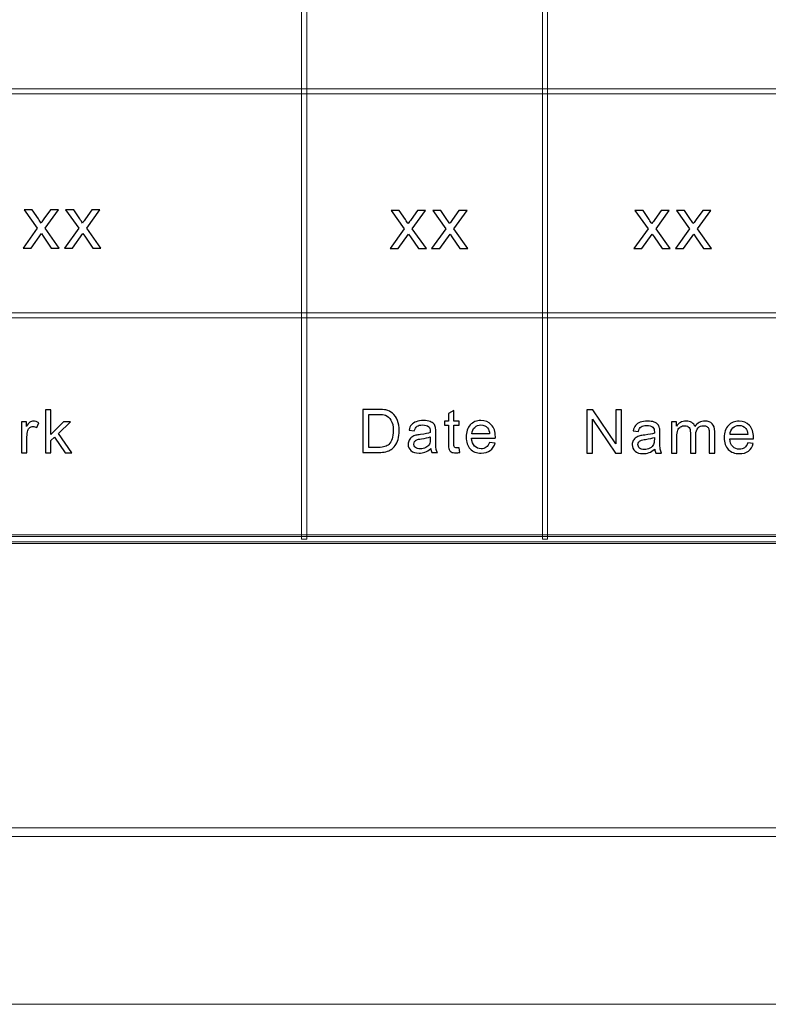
# Model space of a CAD drawing. Header units: millimetres. Extents: x -415 to 5, y -292 to 5.
# Tile 17 of 72: x -130 to -108, y -292 to -264. Entities that reach past the tile are written whole.
import ezdxf

# ---------------------------------------------------------------- set-up
doc = ezdxf.new("R2010")
doc.units = ezdxf.units.MM
doc.header["$MEASUREMENT"] = 0
doc.layers.add('layer 1', color=7, linetype='Continuous')

msp = doc.modelspace()

# ---------------------------------------------------------------- linework, layer by layer
at = {"layer": 'layer 1', "color": 7, "lineweight": 9}
for points in [[(-121.5142, -278.7126), (-121.5142, -278.7126), (-121.6641, -278.7126), (-121.6641, -278.7126), (-121.6641, -278.7126), (-121.6641, -278.7126), (-121.6641, -252.6978), (-121.6641, -252.6978), (-121.6641, -252.6978), (-121.6641, -252.6978), (-121.5142, -252.6978), (-121.5142, -252.6978), (-121.5142, -252.6978), (-121.5142, -252.6978), (-121.5142, -278.7126), (-121.5142, -278.7126)], [(-114.5178, -278.7126), (-114.5178, -278.7126), (-114.6677, -278.7126), (-114.6677, -278.7126), (-114.6677, -278.7126), (-114.6677, -278.7126), (-114.6677, -252.6978), (-114.6677, -252.6978), (-114.6677, -252.6978), (-114.6677, -252.6978), (-114.5178, -252.6978), (-114.5178, -252.6978), (-114.5178, -252.6978), (-114.5178, -252.6978), (-114.5178, -278.7126), (-114.5178, -278.7126)], [(-8.6478, -265.6302), (-8.6478, -265.6302), (-8.6478, -265.7803), (-8.6478, -265.7803), (-8.6478, -265.7803), (-8.6478, -265.7803), (-146.5761, -265.7803), (-146.5761, -265.7803), (-146.5761, -265.7803), (-146.5761, -265.7803), (-146.5761, -265.6302), (-146.5761, -265.6302), (-146.5761, -265.6302), (-146.5761, -265.6302), (-8.6478, -265.6302), (-8.6478, -265.6302)], [(-8.6478, -272.1339), (-8.6478, -272.1339), (-8.6478, -272.284), (-8.6478, -272.284), (-8.6478, -272.284), (-8.6478, -272.284), (-146.5761, -272.284), (-146.5761, -272.284), (-146.5761, -272.284), (-146.5761, -272.284), (-146.5761, -272.1339), (-146.5761, -272.1339), (-146.5761, -272.1339), (-146.5761, -272.1339), (-8.6478, -272.1339), (-8.6478, -272.1339)], [(-401.9434, -278.8377), (-401.9434, -278.8377), (-401.9434, -278.5875), (-401.9434, -278.5875), (-401.9434, -278.5875), (-401.9434, -278.5875), (-8.6478, -278.5875), (-8.6478, -278.5875), (-8.6478, -278.5875), (-8.6478, -278.5875), (-8.6478, -278.8377), (-8.6478, -278.8377), (-8.6478, -278.8377), (-8.6478, -278.8377), (-401.9434, -278.8377), (-401.9434, -278.8377)], [(-8.5729, -278.6375), (-8.5729, -278.6375), (-8.5729, -278.7876), (-8.5729, -278.7876), (-8.5729, -278.7876), (-8.5729, -278.7876), (-146.6511, -278.7876), (-146.6511, -278.7876), (-146.6511, -278.7876), (-146.6511, -278.7876), (-146.6511, -278.6375), (-146.6511, -278.6375), (-146.6511, -278.6375), (-146.6511, -278.6375), (-8.5729, -278.6375), (-8.5729, -278.6375)], [(-410.439, -287.3425), (-410.439, -287.3425), (-410.439, -287.0923), (-410.439, -287.0923), (-410.439, -287.0923), (-410.439, -287.0923), (-0.1522, -287.0923), (-0.1522, -287.0923), (-0.1522, -287.0923), (-0.1522, -287.0923), (-0.1522, -287.3425), (-0.1522, -287.3425), (-0.1522, -287.3425), (-0.1522, -287.3425), (-410.439, -287.3425), (-410.439, -287.3425)]]:
    msp.add_open_spline(points, degree=3, knots=[0, 0, 0, 0, 0.2, 0.2, 0.2, 0.2, 0.4, 0.4, 0.4, 0.4, 0.6, 0.6, 0.6, 0.6, 1, 1, 1, 1], dxfattribs=at)
at = {"layer": 'layer 1', "color": 7}
for points, knots in [([(-129.7582, -270.2556), (-129.7582, -270.2556), (-129.3469, -269.6831), (-129.3469, -269.6831), (-129.3469, -269.6831), (-129.3469, -269.6831), (-129.7278, -269.1504), (-129.7278, -269.1504), (-129.7278, -269.1504), (-129.7278, -269.1504), (-129.493, -269.1504), (-129.493, -269.1504), (-129.493, -269.1504), (-129.493, -269.1504), (-129.3151, -269.4112), (-129.3151, -269.4112), (-129.3151, -269.4112), (-129.2821, -269.4602), (-129.256, -269.5), (-129.2376, -269.5312), (-129.2376, -269.5312), (-129.2054, -269.4869), (-129.1768, -269.4468), (-129.1511, -269.4109), (-129.1511, -269.4109), (-129.1511, -269.4109), (-128.9638, -269.1504), (-128.9638, -269.1504), (-128.9638, -269.1504), (-128.9638, -269.1504), (-128.7304, -269.1504), (-128.7304, -269.1504), (-128.7304, -269.1504), (-128.7304, -269.1504), (-129.1135, -269.6831), (-129.1135, -269.6831), (-129.1135, -269.6831), (-129.1135, -269.6831), (-128.7054, -270.2556), (-128.7054, -270.2556), (-128.7054, -270.2556), (-128.7054, -270.2556), (-128.9376, -270.2556), (-128.9376, -270.2556), (-128.9376, -270.2556), (-128.9376, -270.2556), (-129.1707, -269.9149), (-129.1707, -269.9149), (-129.1707, -269.9149), (-129.1707, -269.9149), (-129.2238, -269.8329), (-129.2238, -269.8329), (-129.2238, -269.8329), (-129.2238, -269.8329), (-129.5248, -270.2556), (-129.5248, -270.2556), (-129.5248, -270.2556), (-129.5248, -270.2556), (-129.7582, -270.2556), (-129.7582, -270.2556)], [0, 0, 0, 0, 0.0625, 0.0625, 0.0625, 0.0625, 0.125, 0.125, 0.125, 0.125, 0.1875, 0.1875, 0.1875, 0.1875, 0.25, 0.25, 0.25, 0.25, 0.3125, 0.3125, 0.3125, 0.3125, 0.375, 0.375, 0.375, 0.375, 0.4375, 0.4375, 0.4375, 0.4375, 0.5, 0.5, 0.5, 0.5, 0.5625, 0.5625, 0.5625, 0.5625, 0.625, 0.625, 0.625, 0.625, 0.6875, 0.6875, 0.6875, 0.6875, 0.75, 0.75, 0.75, 0.75, 0.8125, 0.8125, 0.8125, 0.8125, 0.875, 0.875, 0.875, 0.875, 1, 1, 1, 1]), ([(-128.5522, -270.2556), (-128.5522, -270.2556), (-128.1409, -269.6831), (-128.1409, -269.6831), (-128.1409, -269.6831), (-128.1409, -269.6831), (-128.5218, -269.1504), (-128.5218, -269.1504), (-128.5218, -269.1504), (-128.5218, -269.1504), (-128.287, -269.1504), (-128.287, -269.1504), (-128.287, -269.1504), (-128.287, -269.1504), (-128.109, -269.4112), (-128.109, -269.4112), (-128.109, -269.4112), (-128.0761, -269.4602), (-128.05, -269.5), (-128.0316, -269.5312), (-128.0316, -269.5312), (-127.9994, -269.4869), (-127.9708, -269.4468), (-127.9451, -269.4109), (-127.9451, -269.4109), (-127.9451, -269.4109), (-127.7578, -269.1504), (-127.7578, -269.1504), (-127.7578, -269.1504), (-127.7578, -269.1504), (-127.5243, -269.1504), (-127.5243, -269.1504), (-127.5243, -269.1504), (-127.5243, -269.1504), (-127.9075, -269.6831), (-127.9075, -269.6831), (-127.9075, -269.6831), (-127.9075, -269.6831), (-127.4994, -270.2556), (-127.4994, -270.2556), (-127.4994, -270.2556), (-127.4994, -270.2556), (-127.7317, -270.2556), (-127.7317, -270.2556), (-127.7317, -270.2556), (-127.7317, -270.2556), (-127.9647, -269.9149), (-127.9647, -269.9149), (-127.9647, -269.9149), (-127.9647, -269.9149), (-128.0179, -269.8329), (-128.0179, -269.8329), (-128.0179, -269.8329), (-128.0179, -269.8329), (-128.3188, -270.2556), (-128.3188, -270.2556), (-128.3188, -270.2556), (-128.3188, -270.2556), (-128.5522, -270.2556), (-128.5522, -270.2556)], [0, 0, 0, 0, 0.0625, 0.0625, 0.0625, 0.0625, 0.125, 0.125, 0.125, 0.125, 0.1875, 0.1875, 0.1875, 0.1875, 0.25, 0.25, 0.25, 0.25, 0.3125, 0.3125, 0.3125, 0.3125, 0.375, 0.375, 0.375, 0.375, 0.4375, 0.4375, 0.4375, 0.4375, 0.5, 0.5, 0.5, 0.5, 0.5625, 0.5625, 0.5625, 0.5625, 0.625, 0.625, 0.625, 0.625, 0.6875, 0.6875, 0.6875, 0.6875, 0.75, 0.75, 0.75, 0.75, 0.8125, 0.8125, 0.8125, 0.8125, 0.875, 0.875, 0.875, 0.875, 1, 1, 1, 1]), ([(-119.0923, -270.2713), (-119.0923, -270.2713), (-118.681, -269.6988), (-118.681, -269.6988), (-118.681, -269.6988), (-118.681, -269.6988), (-119.0619, -269.166), (-119.0619, -269.166), (-119.0619, -269.166), (-119.0619, -269.166), (-118.8271, -269.166), (-118.8271, -269.166), (-118.8271, -269.166), (-118.8271, -269.166), (-118.6492, -269.4269), (-118.6492, -269.4269), (-118.6492, -269.4269), (-118.6162, -269.4759), (-118.5901, -269.5156), (-118.5717, -269.5469), (-118.5717, -269.5469), (-118.5395, -269.5025), (-118.5109, -269.4624), (-118.4852, -269.4266), (-118.4852, -269.4266), (-118.4852, -269.4266), (-118.2978, -269.166), (-118.2978, -269.166), (-118.2978, -269.166), (-118.2978, -269.166), (-118.0645, -269.166), (-118.0645, -269.166), (-118.0645, -269.166), (-118.0645, -269.166), (-118.4476, -269.6988), (-118.4476, -269.6988), (-118.4476, -269.6988), (-118.4476, -269.6988), (-118.0395, -270.2713), (-118.0395, -270.2713), (-118.0395, -270.2713), (-118.0395, -270.2713), (-118.2717, -270.2713), (-118.2717, -270.2713), (-118.2717, -270.2713), (-118.2717, -270.2713), (-118.5048, -269.9305), (-118.5048, -269.9305), (-118.5048, -269.9305), (-118.5048, -269.9305), (-118.558, -269.8485), (-118.558, -269.8485), (-118.558, -269.8485), (-118.558, -269.8485), (-118.859, -270.2713), (-118.859, -270.2713), (-118.859, -270.2713), (-118.859, -270.2713), (-119.0923, -270.2713), (-119.0923, -270.2713)], [0, 0, 0, 0, 0.0625, 0.0625, 0.0625, 0.0625, 0.125, 0.125, 0.125, 0.125, 0.1875, 0.1875, 0.1875, 0.1875, 0.25, 0.25, 0.25, 0.25, 0.3125, 0.3125, 0.3125, 0.3125, 0.375, 0.375, 0.375, 0.375, 0.4375, 0.4375, 0.4375, 0.4375, 0.5, 0.5, 0.5, 0.5, 0.5625, 0.5625, 0.5625, 0.5625, 0.625, 0.625, 0.625, 0.625, 0.6875, 0.6875, 0.6875, 0.6875, 0.75, 0.75, 0.75, 0.75, 0.8125, 0.8125, 0.8125, 0.8125, 0.875, 0.875, 0.875, 0.875, 1, 1, 1, 1]), ([(-117.8863, -270.2713), (-117.8863, -270.2713), (-117.475, -269.6988), (-117.475, -269.6988), (-117.475, -269.6988), (-117.475, -269.6988), (-117.8559, -269.166), (-117.8559, -269.166), (-117.8559, -269.166), (-117.8559, -269.166), (-117.6211, -269.166), (-117.6211, -269.166), (-117.6211, -269.166), (-117.6211, -269.166), (-117.4432, -269.4269), (-117.4432, -269.4269), (-117.4432, -269.4269), (-117.4102, -269.4759), (-117.3842, -269.5156), (-117.3657, -269.5469), (-117.3657, -269.5469), (-117.3335, -269.5025), (-117.3049, -269.4624), (-117.2792, -269.4266), (-117.2792, -269.4266), (-117.2792, -269.4266), (-117.0918, -269.166), (-117.0918, -269.166), (-117.0918, -269.166), (-117.0918, -269.166), (-116.8585, -269.166), (-116.8585, -269.166), (-116.8585, -269.166), (-116.8585, -269.166), (-117.2416, -269.6988), (-117.2416, -269.6988), (-117.2416, -269.6988), (-117.2416, -269.6988), (-116.8335, -270.2713), (-116.8335, -270.2713), (-116.8335, -270.2713), (-116.8335, -270.2713), (-117.0657, -270.2713), (-117.0657, -270.2713), (-117.0657, -270.2713), (-117.0657, -270.2713), (-117.2988, -269.9305), (-117.2988, -269.9305), (-117.2988, -269.9305), (-117.2988, -269.9305), (-117.352, -269.8485), (-117.352, -269.8485), (-117.352, -269.8485), (-117.352, -269.8485), (-117.653, -270.2713), (-117.653, -270.2713), (-117.653, -270.2713), (-117.653, -270.2713), (-117.8863, -270.2713), (-117.8863, -270.2713)], [0, 0, 0, 0, 0.0625, 0.0625, 0.0625, 0.0625, 0.125, 0.125, 0.125, 0.125, 0.1875, 0.1875, 0.1875, 0.1875, 0.25, 0.25, 0.25, 0.25, 0.3125, 0.3125, 0.3125, 0.3125, 0.375, 0.375, 0.375, 0.375, 0.4375, 0.4375, 0.4375, 0.4375, 0.5, 0.5, 0.5, 0.5, 0.5625, 0.5625, 0.5625, 0.5625, 0.625, 0.625, 0.625, 0.625, 0.6875, 0.6875, 0.6875, 0.6875, 0.75, 0.75, 0.75, 0.75, 0.8125, 0.8125, 0.8125, 0.8125, 0.875, 0.875, 0.875, 0.875, 1, 1, 1, 1]), ([(-112.0096, -270.2713), (-112.0096, -270.2713), (-111.5983, -269.6988), (-111.5983, -269.6988), (-111.5983, -269.6988), (-111.5983, -269.6988), (-111.9793, -269.166), (-111.9793, -269.166), (-111.9793, -269.166), (-111.9793, -269.166), (-111.7445, -269.166), (-111.7445, -269.166), (-111.7445, -269.166), (-111.7445, -269.166), (-111.5665, -269.4269), (-111.5665, -269.4269), (-111.5665, -269.4269), (-111.5336, -269.4759), (-111.5075, -269.5156), (-111.4891, -269.5469), (-111.4891, -269.5469), (-111.4569, -269.5025), (-111.4283, -269.4624), (-111.4026, -269.4266), (-111.4026, -269.4266), (-111.4026, -269.4266), (-111.2152, -269.166), (-111.2152, -269.166), (-111.2152, -269.166), (-111.2152, -269.166), (-110.9818, -269.166), (-110.9818, -269.166), (-110.9818, -269.166), (-110.9818, -269.166), (-111.3649, -269.6988), (-111.3649, -269.6988), (-111.3649, -269.6988), (-111.3649, -269.6988), (-110.9569, -270.2713), (-110.9569, -270.2713), (-110.9569, -270.2713), (-110.9569, -270.2713), (-111.1891, -270.2713), (-111.1891, -270.2713), (-111.1891, -270.2713), (-111.1891, -270.2713), (-111.4222, -269.9305), (-111.4222, -269.9305), (-111.4222, -269.9305), (-111.4222, -269.9305), (-111.4753, -269.8485), (-111.4753, -269.8485), (-111.4753, -269.8485), (-111.4753, -269.8485), (-111.7763, -270.2713), (-111.7763, -270.2713), (-111.7763, -270.2713), (-111.7763, -270.2713), (-112.0096, -270.2713), (-112.0096, -270.2713)], [0, 0, 0, 0, 0.0625, 0.0625, 0.0625, 0.0625, 0.125, 0.125, 0.125, 0.125, 0.1875, 0.1875, 0.1875, 0.1875, 0.25, 0.25, 0.25, 0.25, 0.3125, 0.3125, 0.3125, 0.3125, 0.375, 0.375, 0.375, 0.375, 0.4375, 0.4375, 0.4375, 0.4375, 0.5, 0.5, 0.5, 0.5, 0.5625, 0.5625, 0.5625, 0.5625, 0.625, 0.625, 0.625, 0.625, 0.6875, 0.6875, 0.6875, 0.6875, 0.75, 0.75, 0.75, 0.75, 0.8125, 0.8125, 0.8125, 0.8125, 0.875, 0.875, 0.875, 0.875, 1, 1, 1, 1]), ([(-110.8037, -270.2713), (-110.8037, -270.2713), (-110.3923, -269.6988), (-110.3923, -269.6988), (-110.3923, -269.6988), (-110.3923, -269.6988), (-110.7733, -269.166), (-110.7733, -269.166), (-110.7733, -269.166), (-110.7733, -269.166), (-110.5384, -269.166), (-110.5384, -269.166), (-110.5384, -269.166), (-110.5384, -269.166), (-110.3605, -269.4269), (-110.3605, -269.4269), (-110.3605, -269.4269), (-110.3276, -269.4759), (-110.3015, -269.5156), (-110.2831, -269.5469), (-110.2831, -269.5469), (-110.2508, -269.5025), (-110.2223, -269.4624), (-110.1966, -269.4266), (-110.1966, -269.4266), (-110.1966, -269.4266), (-110.0092, -269.166), (-110.0092, -269.166), (-110.0092, -269.166), (-110.0092, -269.166), (-109.7758, -269.166), (-109.7758, -269.166), (-109.7758, -269.166), (-109.7758, -269.166), (-110.159, -269.6988), (-110.159, -269.6988), (-110.159, -269.6988), (-110.159, -269.6988), (-109.7508, -270.2713), (-109.7508, -270.2713), (-109.7508, -270.2713), (-109.7508, -270.2713), (-109.9831, -270.2713), (-109.9831, -270.2713), (-109.9831, -270.2713), (-109.9831, -270.2713), (-110.2161, -269.9305), (-110.2161, -269.9305), (-110.2161, -269.9305), (-110.2161, -269.9305), (-110.2693, -269.8485), (-110.2693, -269.8485), (-110.2693, -269.8485), (-110.2693, -269.8485), (-110.5703, -270.2713), (-110.5703, -270.2713), (-110.5703, -270.2713), (-110.5703, -270.2713), (-110.8037, -270.2713), (-110.8037, -270.2713)], [0, 0, 0, 0, 0.0625, 0.0625, 0.0625, 0.0625, 0.125, 0.125, 0.125, 0.125, 0.1875, 0.1875, 0.1875, 0.1875, 0.25, 0.25, 0.25, 0.25, 0.3125, 0.3125, 0.3125, 0.3125, 0.375, 0.375, 0.375, 0.375, 0.4375, 0.4375, 0.4375, 0.4375, 0.5, 0.5, 0.5, 0.5, 0.5625, 0.5625, 0.5625, 0.5625, 0.625, 0.625, 0.625, 0.625, 0.6875, 0.6875, 0.6875, 0.6875, 0.75, 0.75, 0.75, 0.75, 0.8125, 0.8125, 0.8125, 0.8125, 0.875, 0.875, 0.875, 0.875, 1, 1, 1, 1]), ([(-129.1083, -276.2081), (-129.1083, -276.2081), (-129.1083, -274.9571), (-129.1083, -274.9571), (-129.1083, -274.9571), (-129.1083, -274.9571), (-128.9515, -274.9571), (-128.9515, -274.9571), (-128.9515, -274.9571), (-128.9515, -274.9571), (-128.9515, -275.6696), (-128.9515, -275.6696), (-128.9515, -275.6696), (-128.9515, -275.6696), (-128.5812, -275.3013), (-128.5812, -275.3013), (-128.5812, -275.3013), (-128.5812, -275.3013), (-128.3787, -275.3013), (-128.3787, -275.3013), (-128.3787, -275.3013), (-128.3787, -275.3013), (-128.7313, -275.6382), (-128.7313, -275.6382), (-128.7313, -275.6382), (-128.7313, -275.6382), (-128.3431, -276.2081), (-128.3431, -276.2081), (-128.3431, -276.2081), (-128.3431, -276.2081), (-128.536, -276.2081), (-128.536, -276.2081), (-128.536, -276.2081), (-128.536, -276.2081), (-128.843, -275.7448), (-128.843, -275.7448), (-128.843, -275.7448), (-128.843, -275.7448), (-128.9515, -275.8485), (-128.9515, -275.8485), (-128.9515, -275.8485), (-128.9515, -275.8485), (-128.9515, -276.2081), (-128.9515, -276.2081), (-128.9515, -276.2081), (-128.9515, -276.2081), (-129.1083, -276.2081), (-129.1083, -276.2081)], [0, 0, 0, 0, 0.0769231, 0.0769231, 0.0769231, 0.0769231, 0.1538462, 0.1538462, 0.1538462, 0.1538462, 0.2307692, 0.2307692, 0.2307692, 0.2307692, 0.3076923, 0.3076923, 0.3076923, 0.3076923, 0.3846154, 0.3846154, 0.3846154, 0.3846154, 0.4615385, 0.4615385, 0.4615385, 0.4615385, 0.5384615, 0.5384615, 0.5384615, 0.5384615, 0.6153846, 0.6153846, 0.6153846, 0.6153846, 0.6923077, 0.6923077, 0.6923077, 0.6923077, 0.7692308, 0.7692308, 0.7692308, 0.7692308, 0.8461538, 0.8461538, 0.8461538, 0.8461538, 1, 1, 1, 1]), ([(-119.8817, -276.1926), (-119.8817, -276.1926), (-119.8817, -274.9416), (-119.8817, -274.9416), (-119.8817, -274.9416), (-119.8817, -274.9416), (-119.4424, -274.9416), (-119.4424, -274.9416), (-119.4424, -274.9416), (-119.3433, -274.9416), (-119.2676, -274.9475), (-119.2154, -274.9594), (-119.2154, -274.9594), (-119.1423, -274.976), (-119.08, -275.006), (-119.0284, -275.0491), (-119.0284, -275.0491), (-118.961, -275.105), (-118.9108, -275.176), (-118.8775, -275.2628), (-118.8775, -275.2628), (-118.844, -275.3496), (-118.8274, -275.4489), (-118.8274, -275.5604), (-118.8274, -275.5604), (-118.8274, -275.6553), (-118.8387, -275.7395), (-118.8612, -275.8129), (-118.8612, -275.8129), (-118.8838, -275.8863), (-118.9129, -275.9472), (-118.9482, -275.9952), (-118.9482, -275.9952), (-118.9838, -276.0432), (-119.0224, -276.0811), (-119.0645, -276.1085), (-119.0645, -276.1085), (-119.1064, -276.1361), (-119.1572, -276.1571), (-119.2165, -276.1714), (-119.2165, -276.1714), (-119.2763, -276.1856), (-119.3445, -276.1926), (-119.4216, -276.1926), (-119.4216, -276.1926), (-119.4216, -276.1926), (-119.8817, -276.1926), (-119.8817, -276.1926)], [0, 0, 0, 0, 0.0769231, 0.0769231, 0.0769231, 0.0769231, 0.1538462, 0.1538462, 0.1538462, 0.1538462, 0.2307692, 0.2307692, 0.2307692, 0.2307692, 0.3076923, 0.3076923, 0.3076923, 0.3076923, 0.3846154, 0.3846154, 0.3846154, 0.3846154, 0.4615385, 0.4615385, 0.4615385, 0.4615385, 0.5384615, 0.5384615, 0.5384615, 0.5384615, 0.6153846, 0.6153846, 0.6153846, 0.6153846, 0.6923077, 0.6923077, 0.6923077, 0.6923077, 0.7692308, 0.7692308, 0.7692308, 0.7692308, 0.8461538, 0.8461538, 0.8461538, 0.8461538, 1, 1, 1, 1]), ([(-119.7125, -276.0458), (-119.7125, -276.0458), (-119.4407, -276.0458), (-119.4407, -276.0458), (-119.4407, -276.0458), (-119.3567, -276.0458), (-119.2908, -276.0383), (-119.2429, -276.0229), (-119.2429, -276.0229), (-119.1952, -276.0074), (-119.1572, -275.9859), (-119.1287, -275.9579), (-119.1287, -275.9579), (-119.0889, -275.9186), (-119.0577, -275.8656), (-119.0355, -275.7992), (-119.0355, -275.7992), (-119.0132, -275.7328), (-119.0019, -275.6524), (-119.0019, -275.5578), (-119.0019, -275.5578), (-119.0019, -275.4268), (-119.0239, -275.326), (-119.0675, -275.2556), (-119.0675, -275.2556), (-119.1112, -275.1851), (-119.1643, -275.1379), (-119.227, -275.1141), (-119.227, -275.1141), (-119.272, -275.0969), (-119.3448, -275.0884), (-119.4451, -275.0884), (-119.4451, -275.0884), (-119.4451, -275.0884), (-119.7125, -275.0884), (-119.7125, -275.0884), (-119.7125, -275.0884), (-119.7125, -275.0884), (-119.7125, -276.0458), (-119.7125, -276.0458)], [0, 0, 0, 0, 0.0909091, 0.0909091, 0.0909091, 0.0909091, 0.1818182, 0.1818182, 0.1818182, 0.1818182, 0.2727273, 0.2727273, 0.2727273, 0.2727273, 0.3636364, 0.3636364, 0.3636364, 0.3636364, 0.4545455, 0.4545455, 0.4545455, 0.4545455, 0.5454545, 0.5454545, 0.5454545, 0.5454545, 0.6363636, 0.6363636, 0.6363636, 0.6363636, 0.7272727, 0.7272727, 0.7272727, 0.7272727, 0.8181818, 0.8181818, 0.8181818, 0.8181818, 1, 1, 1, 1]), ([(-117.0866, -276.0555), (-117.0866, -276.0555), (-117.0651, -276.1911), (-117.0651, -276.1911), (-117.0651, -276.1911), (-117.109, -276.2002), (-117.1486, -276.2049), (-117.183, -276.2049), (-117.183, -276.2049), (-117.2397, -276.2049), (-117.2836, -276.1961), (-117.315, -276.1784), (-117.315, -276.1784), (-117.3462, -276.1606), (-117.3682, -276.1375), (-117.3809, -276.1087), (-117.3809, -276.1087), (-117.3937, -276.0799), (-117.4, -276.0193), (-117.4, -275.9271), (-117.4, -275.9271), (-117.4, -275.9271), (-117.4, -275.4047), (-117.4, -275.4047), (-117.4, -275.4047), (-117.4, -275.4047), (-117.5157, -275.4047), (-117.5157, -275.4047), (-117.5157, -275.4047), (-117.5157, -275.4047), (-117.5157, -275.2858), (-117.5157, -275.2858), (-117.5157, -275.2858), (-117.5157, -275.2858), (-117.4, -275.2858), (-117.4, -275.2858), (-117.4, -275.2858), (-117.4, -275.2858), (-117.4, -275.0616), (-117.4, -275.0616), (-117.4, -275.0616), (-117.4, -275.0616), (-117.2433, -274.9693), (-117.2433, -274.9693), (-117.2433, -274.9693), (-117.2433, -274.9693), (-117.2433, -275.2858), (-117.2433, -275.2858), (-117.2433, -275.2858), (-117.2433, -275.2858), (-117.0866, -275.2858), (-117.0866, -275.2858), (-117.0866, -275.2858), (-117.0866, -275.2858), (-117.0866, -275.4047), (-117.0866, -275.4047), (-117.0866, -275.4047), (-117.0866, -275.4047), (-117.2433, -275.4047), (-117.2433, -275.4047), (-117.2433, -275.4047), (-117.2433, -275.4047), (-117.2433, -275.9357), (-117.2433, -275.9357), (-117.2433, -275.9357), (-117.2433, -275.9798), (-117.2405, -276.008), (-117.2349, -276.0205), (-117.2349, -276.0205), (-117.2296, -276.0331), (-117.2207, -276.043), (-117.2082, -276.0505), (-117.2082, -276.0505), (-117.1958, -276.0578), (-117.1779, -276.0616), (-117.1548, -276.0616), (-117.1548, -276.0616), (-117.1376, -276.0616), (-117.1147, -276.0596), (-117.0866, -276.0555)], [0, 0, 0, 0, 0.047619, 0.047619, 0.047619, 0.047619, 0.0952381, 0.0952381, 0.0952381, 0.0952381, 0.1428571, 0.1428571, 0.1428571, 0.1428571, 0.1904762, 0.1904762, 0.1904762, 0.1904762, 0.2380952, 0.2380952, 0.2380952, 0.2380952, 0.2857143, 0.2857143, 0.2857143, 0.2857143, 0.3333333, 0.3333333, 0.3333333, 0.3333333, 0.3809524, 0.3809524, 0.3809524, 0.3809524, 0.4285714, 0.4285714, 0.4285714, 0.4285714, 0.4761905, 0.4761905, 0.4761905, 0.4761905, 0.5238095, 0.5238095, 0.5238095, 0.5238095, 0.5714286, 0.5714286, 0.5714286, 0.5714286, 0.6190476, 0.6190476, 0.6190476, 0.6190476, 0.6666667, 0.6666667, 0.6666667, 0.6666667, 0.7142857, 0.7142857, 0.7142857, 0.7142857, 0.7619048, 0.7619048, 0.7619048, 0.7619048, 0.8095238, 0.8095238, 0.8095238, 0.8095238, 0.8571429, 0.8571429, 0.8571429, 0.8571429, 0.9047619, 0.9047619, 0.9047619, 0.9047619, 1, 1, 1, 1]), ([(-113.3725, -276.2085), (-113.3725, -276.2085), (-113.3725, -274.9575), (-113.3725, -274.9575), (-113.3725, -274.9575), (-113.3725, -274.9575), (-113.1991, -274.9575), (-113.1991, -274.9575), (-113.1991, -274.9575), (-113.1991, -274.9575), (-112.5301, -275.9394), (-112.5301, -275.9394), (-112.5301, -275.9394), (-112.5301, -275.9394), (-112.5301, -274.9575), (-112.5301, -274.9575), (-112.5301, -274.9575), (-112.5301, -274.9575), (-112.3679, -274.9575), (-112.3679, -274.9575), (-112.3679, -274.9575), (-112.3679, -274.9575), (-112.3679, -276.2085), (-112.3679, -276.2085), (-112.3679, -276.2085), (-112.3679, -276.2085), (-112.5413, -276.2085), (-112.5413, -276.2085), (-112.5413, -276.2085), (-112.5413, -276.2085), (-113.2104, -275.2265), (-113.2104, -275.2265), (-113.2104, -275.2265), (-113.2104, -275.2265), (-113.2104, -276.2085), (-113.2104, -276.2085), (-113.2104, -276.2085), (-113.2104, -276.2085), (-113.3725, -276.2085), (-113.3725, -276.2085)], [0, 0, 0, 0, 0.0909091, 0.0909091, 0.0909091, 0.0909091, 0.1818182, 0.1818182, 0.1818182, 0.1818182, 0.2727273, 0.2727273, 0.2727273, 0.2727273, 0.3636364, 0.3636364, 0.3636364, 0.3636364, 0.4545455, 0.4545455, 0.4545455, 0.4545455, 0.5454545, 0.5454545, 0.5454545, 0.5454545, 0.6363636, 0.6363636, 0.6363636, 0.6363636, 0.7272727, 0.7272727, 0.7272727, 0.7272727, 0.8181818, 0.8181818, 0.8181818, 0.8181818, 1, 1, 1, 1]), ([(-129.8028, -276.2081), (-129.8028, -276.2081), (-129.8028, -275.3013), (-129.8028, -275.3013), (-129.8028, -275.3013), (-129.8028, -275.3013), (-129.662, -275.3013), (-129.662, -275.3013), (-129.662, -275.3013), (-129.662, -275.3013), (-129.662, -275.4402), (-129.662, -275.4402), (-129.662, -275.4402), (-129.6261, -275.3758), (-129.5928, -275.3333), (-129.5623, -275.313), (-129.5623, -275.313), (-129.5317, -275.2923), (-129.4982, -275.2821), (-129.4616, -275.2821), (-129.4616, -275.2821), (-129.4088, -275.2821), (-129.3551, -275.2984), (-129.3005, -275.3307), (-129.3005, -275.3307), (-129.3005, -275.3307), (-129.3563, -275.4725), (-129.3563, -275.4725), (-129.3563, -275.4725), (-129.3943, -275.4515), (-129.4323, -275.4411), (-129.4703, -275.4411), (-129.4703, -275.4411), (-129.5044, -275.4411), (-129.535, -275.4513), (-129.562, -275.4713), (-129.562, -275.4713), (-129.589, -275.4914), (-129.6083, -275.5194), (-129.6199, -275.5552), (-129.6199, -275.5552), (-129.6374, -275.6096), (-129.646, -275.6694), (-129.646, -275.7343), (-129.646, -275.7343), (-129.646, -275.7343), (-129.646, -276.2081), (-129.646, -276.2081), (-129.646, -276.2081), (-129.646, -276.2081), (-129.8028, -276.2081), (-129.8028, -276.2081)], [0, 0, 0, 0, 0.0714286, 0.0714286, 0.0714286, 0.0714286, 0.1428571, 0.1428571, 0.1428571, 0.1428571, 0.2142857, 0.2142857, 0.2142857, 0.2142857, 0.2857143, 0.2857143, 0.2857143, 0.2857143, 0.3571429, 0.3571429, 0.3571429, 0.3571429, 0.4285714, 0.4285714, 0.4285714, 0.4285714, 0.5, 0.5, 0.5, 0.5, 0.5714286, 0.5714286, 0.5714286, 0.5714286, 0.6428571, 0.6428571, 0.6428571, 0.6428571, 0.7142857, 0.7142857, 0.7142857, 0.7142857, 0.7857143, 0.7857143, 0.7857143, 0.7857143, 0.8571429, 0.8571429, 0.8571429, 0.8571429, 1, 1, 1, 1]), ([(-117.9124, -276.0791), (-117.9706, -276.1277), (-118.0267, -276.1617), (-118.0804, -276.1819), (-118.0804, -276.1819), (-118.1342, -276.2019), (-118.1917, -276.2118), (-118.2535, -276.2118), (-118.2535, -276.2118), (-118.355, -276.2118), (-118.433, -276.1877), (-118.4877, -276.139), (-118.4877, -276.139), (-118.5423, -276.0907), (-118.5696, -276.0287), (-118.5696, -275.9533), (-118.5696, -275.9533), (-118.5696, -275.909), (-118.5592, -275.8685), (-118.5387, -275.8318), (-118.5387, -275.8318), (-118.5179, -275.7951), (-118.4909, -275.766), (-118.4577, -275.7439), (-118.4577, -275.7439), (-118.4241, -275.7217), (-118.3868, -275.7049), (-118.3449, -275.6935), (-118.3449, -275.6935), (-118.314, -275.6857), (-118.2674, -275.678), (-118.2054, -275.6705), (-118.2054, -275.6705), (-118.079, -275.656), (-117.9855, -275.6381), (-117.9257, -275.6178), (-117.9257, -275.6178), (-117.9252, -275.5968), (-117.9249, -275.5835), (-117.9249, -275.5779), (-117.9249, -275.5779), (-117.9249, -275.5156), (-117.9398, -275.4716), (-117.9694, -275.446), (-117.9694, -275.446), (-118.0095, -275.4114), (-118.0691, -275.3942), (-118.1481, -275.3942), (-118.1481, -275.3942), (-118.222, -275.3942), (-118.2767, -275.407), (-118.3117, -275.4323), (-118.3117, -275.4323), (-118.347, -275.4577), (-118.3728, -275.5025), (-118.3898, -275.5671), (-118.3898, -275.5671), (-118.3898, -275.5671), (-118.5429, -275.5462), (-118.5429, -275.5462), (-118.5429, -275.5462), (-118.5289, -275.4818), (-118.5061, -275.4297), (-118.4741, -275.3901), (-118.4741, -275.3901), (-118.442, -275.3505), (-118.3957, -275.3202), (-118.3351, -275.2987), (-118.3351, -275.2987), (-118.2749, -275.2774), (-118.2045, -275.2666), (-118.1249, -275.2666), (-118.1249, -275.2666), (-118.046, -275.2666), (-117.9816, -275.2756), (-117.932, -275.294), (-117.932, -275.294), (-117.8828, -275.3123), (-117.8462, -275.3351), (-117.823, -275.3627), (-117.823, -275.3627), (-117.7999, -275.3904), (-117.7836, -275.4253), (-117.7741, -275.4676), (-117.7741, -275.4676), (-117.769, -275.4937), (-117.7664, -275.5409), (-117.7664, -275.6087), (-117.7664, -275.6087), (-117.7664, -275.6087), (-117.7664, -275.8126), (-117.7664, -275.8126), (-117.7664, -275.8126), (-117.7664, -275.955), (-117.7631, -276.0449), (-117.7566, -276.0831), (-117.7566, -276.0831), (-117.7503, -276.1212), (-117.7373, -276.1576), (-117.7183, -276.1926), (-117.7183, -276.1926), (-117.7183, -276.1926), (-117.8821, -276.1926), (-117.8821, -276.1926), (-117.8821, -276.1926), (-117.8979, -276.1603), (-117.908, -276.1224), (-117.9124, -276.0791)], [0, 0, 0, 0, 0.0357143, 0.0357143, 0.0357143, 0.0357143, 0.0714286, 0.0714286, 0.0714286, 0.0714286, 0.1071429, 0.1071429, 0.1071429, 0.1071429, 0.1428571, 0.1428571, 0.1428571, 0.1428571, 0.1785714, 0.1785714, 0.1785714, 0.1785714, 0.2142857, 0.2142857, 0.2142857, 0.2142857, 0.25, 0.25, 0.25, 0.25, 0.2857143, 0.2857143, 0.2857143, 0.2857143, 0.3214286, 0.3214286, 0.3214286, 0.3214286, 0.3571429, 0.3571429, 0.3571429, 0.3571429, 0.3928571, 0.3928571, 0.3928571, 0.3928571, 0.4285714, 0.4285714, 0.4285714, 0.4285714, 0.4642857, 0.4642857, 0.4642857, 0.4642857, 0.5, 0.5, 0.5, 0.5, 0.5357143, 0.5357143, 0.5357143, 0.5357143, 0.5714286, 0.5714286, 0.5714286, 0.5714286, 0.6071429, 0.6071429, 0.6071429, 0.6071429, 0.6428571, 0.6428571, 0.6428571, 0.6428571, 0.6785714, 0.6785714, 0.6785714, 0.6785714, 0.7142857, 0.7142857, 0.7142857, 0.7142857, 0.75, 0.75, 0.75, 0.75, 0.7857143, 0.7857143, 0.7857143, 0.7857143, 0.8214286, 0.8214286, 0.8214286, 0.8214286, 0.8571429, 0.8571429, 0.8571429, 0.8571429, 0.8928571, 0.8928571, 0.8928571, 0.8928571, 0.9285714, 0.9285714, 0.9285714, 0.9285714, 1, 1, 1, 1]), ([(-116.2024, -275.8991), (-116.2024, -275.8991), (-116.0404, -275.9201), (-116.0404, -275.9201), (-116.0404, -275.9201), (-116.0656, -276.0124), (-116.1128, -276.0843), (-116.1817, -276.1352), (-116.1817, -276.1352), (-116.2505, -276.1862), (-116.3384, -276.2118), (-116.4455, -276.2118), (-116.4455, -276.2118), (-116.5803, -276.2118), (-116.6872, -276.171), (-116.7661, -276.0895), (-116.7661, -276.0895), (-116.8451, -276.0083), (-116.8846, -275.8938), (-116.8846, -275.7468), (-116.8846, -275.7468), (-116.8846, -275.5948), (-116.8448, -275.4765), (-116.7649, -275.3927), (-116.7649, -275.3927), (-116.6851, -275.3086), (-116.5815, -275.2666), (-116.4541, -275.2666), (-116.4541, -275.2666), (-116.331, -275.2666), (-116.2303, -275.3077), (-116.1523, -275.3901), (-116.1523, -275.3901), (-116.0742, -275.4725), (-116.035, -275.5884), (-116.035, -275.7378), (-116.035, -275.7378), (-116.035, -275.7468), (-116.0353, -275.7604), (-116.0359, -275.7785), (-116.0359, -275.7785), (-116.0359, -275.7785), (-116.7242, -275.7785), (-116.7242, -275.7785), (-116.7242, -275.7785), (-116.7184, -275.8778), (-116.6899, -275.9541), (-116.6381, -276.0068), (-116.6381, -276.0068), (-116.5868, -276.0596), (-116.5224, -276.086), (-116.4455, -276.086), (-116.4455, -276.086), (-116.3882, -276.086), (-116.3393, -276.0711), (-116.2989, -276.0414), (-116.2989, -276.0414), (-116.2583, -276.0118), (-116.2262, -275.9643), (-116.2024, -275.8991)], [0, 0, 0, 0, 0.0625, 0.0625, 0.0625, 0.0625, 0.125, 0.125, 0.125, 0.125, 0.1875, 0.1875, 0.1875, 0.1875, 0.25, 0.25, 0.25, 0.25, 0.3125, 0.3125, 0.3125, 0.3125, 0.375, 0.375, 0.375, 0.375, 0.4375, 0.4375, 0.4375, 0.4375, 0.5, 0.5, 0.5, 0.5, 0.5625, 0.5625, 0.5625, 0.5625, 0.625, 0.625, 0.625, 0.625, 0.6875, 0.6875, 0.6875, 0.6875, 0.75, 0.75, 0.75, 0.75, 0.8125, 0.8125, 0.8125, 0.8125, 0.875, 0.875, 0.875, 0.875, 1, 1, 1, 1]), ([(-111.4013, -276.0949), (-111.4595, -276.1435), (-111.5156, -276.1776), (-111.5693, -276.1977), (-111.5693, -276.1977), (-111.6231, -276.2178), (-111.6806, -276.2276), (-111.7424, -276.2276), (-111.7424, -276.2276), (-111.8439, -276.2276), (-111.9219, -276.2035), (-111.9766, -276.1549), (-111.9766, -276.1549), (-112.0312, -276.1066), (-112.0585, -276.0445), (-112.0585, -275.9691), (-112.0585, -275.9691), (-112.0585, -275.9248), (-112.0481, -275.8843), (-112.0276, -275.8476), (-112.0276, -275.8476), (-112.0069, -275.8109), (-111.9798, -275.7819), (-111.9466, -275.7597), (-111.9466, -275.7597), (-111.913, -275.7376), (-111.8757, -275.7207), (-111.8338, -275.7093), (-111.8338, -275.7093), (-111.8029, -275.7015), (-111.7563, -275.6939), (-111.6943, -275.6864), (-111.6943, -275.6864), (-111.5679, -275.6718), (-111.4744, -275.654), (-111.4147, -275.6336), (-111.4147, -275.6336), (-111.4142, -275.6126), (-111.4138, -275.5993), (-111.4138, -275.5938), (-111.4138, -275.5938), (-111.4138, -275.5315), (-111.4287, -275.4875), (-111.4583, -275.4619), (-111.4583, -275.4619), (-111.4984, -275.4272), (-111.558, -275.41), (-111.637, -275.41), (-111.637, -275.41), (-111.7109, -275.41), (-111.7656, -275.4228), (-111.8006, -275.4481), (-111.8006, -275.4481), (-111.8359, -275.4735), (-111.8618, -275.5183), (-111.8786, -275.5829), (-111.8786, -275.5829), (-111.8786, -275.5829), (-112.0318, -275.562), (-112.0318, -275.562), (-112.0318, -275.562), (-112.0178, -275.4977), (-111.995, -275.4456), (-111.963, -275.406), (-111.963, -275.406), (-111.9309, -275.3663), (-111.8846, -275.3361), (-111.824, -275.3145), (-111.824, -275.3145), (-111.7638, -275.2933), (-111.6934, -275.2824), (-111.6138, -275.2824), (-111.6138, -275.2824), (-111.5349, -275.2824), (-111.4705, -275.2915), (-111.4209, -275.3098), (-111.4209, -275.3098), (-111.3717, -275.3282), (-111.3351, -275.3509), (-111.312, -275.3786), (-111.312, -275.3786), (-111.2888, -275.4062), (-111.2725, -275.4411), (-111.263, -275.4834), (-111.263, -275.4834), (-111.2579, -275.5096), (-111.2553, -275.5568), (-111.2553, -275.6246), (-111.2553, -275.6246), (-111.2553, -275.6246), (-111.2553, -275.8284), (-111.2553, -275.8284), (-111.2553, -275.8284), (-111.2553, -275.9708), (-111.252, -276.0608), (-111.2455, -276.099), (-111.2455, -276.099), (-111.2392, -276.1371), (-111.2262, -276.1735), (-111.2072, -276.2085), (-111.2072, -276.2085), (-111.2072, -276.2085), (-111.371, -276.2085), (-111.371, -276.2085), (-111.371, -276.2085), (-111.3868, -276.1762), (-111.3969, -276.1383), (-111.4013, -276.0949)], [0, 0, 0, 0, 0.0357143, 0.0357143, 0.0357143, 0.0357143, 0.0714286, 0.0714286, 0.0714286, 0.0714286, 0.1071429, 0.1071429, 0.1071429, 0.1071429, 0.1428571, 0.1428571, 0.1428571, 0.1428571, 0.1785714, 0.1785714, 0.1785714, 0.1785714, 0.2142857, 0.2142857, 0.2142857, 0.2142857, 0.25, 0.25, 0.25, 0.25, 0.2857143, 0.2857143, 0.2857143, 0.2857143, 0.3214286, 0.3214286, 0.3214286, 0.3214286, 0.3571429, 0.3571429, 0.3571429, 0.3571429, 0.3928571, 0.3928571, 0.3928571, 0.3928571, 0.4285714, 0.4285714, 0.4285714, 0.4285714, 0.4642857, 0.4642857, 0.4642857, 0.4642857, 0.5, 0.5, 0.5, 0.5, 0.5357143, 0.5357143, 0.5357143, 0.5357143, 0.5714286, 0.5714286, 0.5714286, 0.5714286, 0.6071429, 0.6071429, 0.6071429, 0.6071429, 0.6428571, 0.6428571, 0.6428571, 0.6428571, 0.6785714, 0.6785714, 0.6785714, 0.6785714, 0.7142857, 0.7142857, 0.7142857, 0.7142857, 0.75, 0.75, 0.75, 0.75, 0.7857143, 0.7857143, 0.7857143, 0.7857143, 0.8214286, 0.8214286, 0.8214286, 0.8214286, 0.8571429, 0.8571429, 0.8571429, 0.8571429, 0.8928571, 0.8928571, 0.8928571, 0.8928571, 0.9285714, 0.9285714, 0.9285714, 0.9285714, 1, 1, 1, 1]), ([(-110.9156, -276.2085), (-110.9156, -276.2085), (-110.9156, -275.3017), (-110.9156, -275.3017), (-110.9156, -275.3017), (-110.9156, -275.3017), (-110.7749, -275.3017), (-110.7749, -275.3017), (-110.7749, -275.3017), (-110.7749, -275.3017), (-110.7749, -275.4298), (-110.7749, -275.4298), (-110.7749, -275.4298), (-110.7461, -275.3856), (-110.7075, -275.3497), (-110.6595, -275.3229), (-110.6595, -275.3229), (-110.6113, -275.2958), (-110.5567, -275.2824), (-110.4952, -275.2824), (-110.4952, -275.2824), (-110.427, -275.2824), (-110.3709, -275.2964), (-110.3273, -275.3241), (-110.3273, -275.3241), (-110.2836, -275.3521), (-110.2528, -275.3908), (-110.2349, -275.4409), (-110.2349, -275.4409), (-110.1613, -275.3351), (-110.0661, -275.2824), (-109.9485, -275.2824), (-109.9485, -275.2824), (-109.8565, -275.2824), (-109.7856, -275.3072), (-109.7363, -275.357), (-109.7363, -275.357), (-109.6867, -275.4068), (-109.6618, -275.4834), (-109.6618, -275.5868), (-109.6618, -275.5868), (-109.6618, -275.5868), (-109.6618, -276.2085), (-109.6618, -276.2085), (-109.6618, -276.2085), (-109.6618, -276.2085), (-109.8185, -276.2085), (-109.8185, -276.2085), (-109.8185, -276.2085), (-109.8185, -276.2085), (-109.8185, -275.6377), (-109.8185, -275.6377), (-109.8185, -275.6377), (-109.8185, -275.5765), (-109.8238, -275.5323), (-109.834, -275.5052), (-109.834, -275.5052), (-109.844, -275.4782), (-109.8624, -275.4566), (-109.8894, -275.44), (-109.8894, -275.44), (-109.9162, -275.4234), (-109.9476, -275.4153), (-109.9835, -275.4153), (-109.9835, -275.4153), (-110.0489, -275.4153), (-110.1029, -275.4365), (-110.1459, -275.4787), (-110.1459, -275.4787), (-110.189, -275.5213), (-110.2103, -275.5891), (-110.2103, -275.6823), (-110.2103, -275.6823), (-110.2103, -275.6823), (-110.2103, -276.2085), (-110.2103, -276.2085), (-110.2103, -276.2085), (-110.2103, -276.2085), (-110.3671, -276.2085), (-110.3671, -276.2085), (-110.3671, -276.2085), (-110.3671, -276.2085), (-110.3671, -275.62), (-110.3671, -275.62), (-110.3671, -275.62), (-110.3671, -275.5518), (-110.3799, -275.5005), (-110.4053, -275.4665), (-110.4053, -275.4665), (-110.4309, -275.4324), (-110.4728, -275.4153), (-110.5306, -275.4153), (-110.5306, -275.4153), (-110.5745, -275.4153), (-110.6152, -275.4266), (-110.6526, -275.4493), (-110.6526, -275.4493), (-110.69, -275.4721), (-110.7171, -275.5052), (-110.7339, -275.5492), (-110.7339, -275.5492), (-110.7506, -275.5928), (-110.7589, -275.6561), (-110.7589, -275.7385), (-110.7589, -275.7385), (-110.7589, -275.7385), (-110.7589, -276.2085), (-110.7589, -276.2085), (-110.7589, -276.2085), (-110.7589, -276.2085), (-110.9156, -276.2085), (-110.9156, -276.2085)], [0, 0, 0, 0, 0.0344828, 0.0344828, 0.0344828, 0.0344828, 0.0689655, 0.0689655, 0.0689655, 0.0689655, 0.1034483, 0.1034483, 0.1034483, 0.1034483, 0.137931, 0.137931, 0.137931, 0.137931, 0.1724138, 0.1724138, 0.1724138, 0.1724138, 0.2068966, 0.2068966, 0.2068966, 0.2068966, 0.2413793, 0.2413793, 0.2413793, 0.2413793, 0.2758621, 0.2758621, 0.2758621, 0.2758621, 0.3103448, 0.3103448, 0.3103448, 0.3103448, 0.3448276, 0.3448276, 0.3448276, 0.3448276, 0.3793103, 0.3793103, 0.3793103, 0.3793103, 0.4137931, 0.4137931, 0.4137931, 0.4137931, 0.4482759, 0.4482759, 0.4482759, 0.4482759, 0.4827586, 0.4827586, 0.4827586, 0.4827586, 0.5172414, 0.5172414, 0.5172414, 0.5172414, 0.5517241, 0.5517241, 0.5517241, 0.5517241, 0.5862069, 0.5862069, 0.5862069, 0.5862069, 0.6206897, 0.6206897, 0.6206897, 0.6206897, 0.6551724, 0.6551724, 0.6551724, 0.6551724, 0.6896552, 0.6896552, 0.6896552, 0.6896552, 0.7241379, 0.7241379, 0.7241379, 0.7241379, 0.7586207, 0.7586207, 0.7586207, 0.7586207, 0.7931034, 0.7931034, 0.7931034, 0.7931034, 0.8275862, 0.8275862, 0.8275862, 0.8275862, 0.862069, 0.862069, 0.862069, 0.862069, 0.8965517, 0.8965517, 0.8965517, 0.8965517, 0.9310345, 0.9310345, 0.9310345, 0.9310345, 1, 1, 1, 1]), ([(-108.7026, -275.9149), (-108.7026, -275.9149), (-108.5405, -275.9359), (-108.5405, -275.9359), (-108.5405, -275.9359), (-108.5657, -276.0282), (-108.6129, -276.1001), (-108.6817, -276.1511), (-108.6817, -276.1511), (-108.7506, -276.202), (-108.8385, -276.2276), (-108.9457, -276.2276), (-108.9457, -276.2276), (-109.0804, -276.2276), (-109.1873, -276.1869), (-109.2662, -276.1053), (-109.2662, -276.1053), (-109.3452, -276.0242), (-109.3846, -275.9097), (-109.3846, -275.7627), (-109.3846, -275.7627), (-109.3846, -275.6107), (-109.3449, -275.4924), (-109.2651, -275.4085), (-109.2651, -275.4085), (-109.1852, -275.3244), (-109.0816, -275.2824), (-108.9543, -275.2824), (-108.9543, -275.2824), (-108.8311, -275.2824), (-108.7305, -275.3235), (-108.6524, -275.406), (-108.6524, -275.406), (-108.5743, -275.4884), (-108.5352, -275.6042), (-108.5352, -275.7536), (-108.5352, -275.7536), (-108.5352, -275.7627), (-108.5354, -275.7763), (-108.5361, -275.7944), (-108.5361, -275.7944), (-108.5361, -275.7944), (-109.2244, -275.7944), (-109.2244, -275.7944), (-109.2244, -275.7944), (-109.2185, -275.8936), (-109.1899, -275.9699), (-109.1383, -276.0226), (-109.1383, -276.0226), (-109.087, -276.0754), (-109.0225, -276.1019), (-108.9457, -276.1019), (-108.9457, -276.1019), (-108.8884, -276.1019), (-108.8394, -276.087), (-108.799, -276.0573), (-108.799, -276.0573), (-108.7583, -276.0276), (-108.7263, -275.9801), (-108.7026, -275.9149)], [0, 0, 0, 0, 0.0625, 0.0625, 0.0625, 0.0625, 0.125, 0.125, 0.125, 0.125, 0.1875, 0.1875, 0.1875, 0.1875, 0.25, 0.25, 0.25, 0.25, 0.3125, 0.3125, 0.3125, 0.3125, 0.375, 0.375, 0.375, 0.375, 0.4375, 0.4375, 0.4375, 0.4375, 0.5, 0.5, 0.5, 0.5, 0.5625, 0.5625, 0.5625, 0.5625, 0.625, 0.625, 0.625, 0.625, 0.6875, 0.6875, 0.6875, 0.6875, 0.75, 0.75, 0.75, 0.75, 0.8125, 0.8125, 0.8125, 0.8125, 0.875, 0.875, 0.875, 0.875, 1, 1, 1, 1]), ([(-116.7154, -275.6528), (-116.7154, -275.6528), (-116.2006, -275.6528), (-116.2006, -275.6528), (-116.2006, -275.6528), (-116.2075, -275.5765), (-116.2274, -275.5193), (-116.2597, -275.4812), (-116.2597, -275.4812), (-116.3093, -275.4221), (-116.374, -275.3924), (-116.4532, -275.3924), (-116.4532, -275.3924), (-116.525, -275.3924), (-116.5854, -275.416), (-116.6343, -275.4631), (-116.6343, -275.4631), (-116.683, -275.5104), (-116.71, -275.5736), (-116.7154, -275.6528)], [0, 0, 0, 0, 0.1666667, 0.1666667, 0.1666667, 0.1666667, 0.3333333, 0.3333333, 0.3333333, 0.3333333, 0.5, 0.5, 0.5, 0.5, 0.6666667, 0.6666667, 0.6666667, 0.6666667, 1, 1, 1, 1]), ([(-109.2155, -275.6686), (-109.2155, -275.6686), (-108.7008, -275.6686), (-108.7008, -275.6686), (-108.7008, -275.6686), (-108.7076, -275.5923), (-108.7275, -275.5352), (-108.7599, -275.4971), (-108.7599, -275.4971), (-108.8094, -275.438), (-108.8741, -275.4083), (-108.9534, -275.4083), (-108.9534, -275.4083), (-109.0252, -275.4083), (-109.0855, -275.4319), (-109.1345, -275.479), (-109.1345, -275.479), (-109.1831, -275.5262), (-109.2101, -275.5894), (-109.2155, -275.6686)], [0, 0, 0, 0, 0.1666667, 0.1666667, 0.1666667, 0.1666667, 0.3333333, 0.3333333, 0.3333333, 0.3333333, 0.5, 0.5, 0.5, 0.5, 0.6666667, 0.6666667, 0.6666667, 0.6666667, 1, 1, 1, 1]), ([(-117.9249, -275.7384), (-117.9819, -275.7611), (-118.0674, -275.7803), (-118.1813, -275.796), (-118.1813, -275.796), (-118.246, -275.805), (-118.2918, -275.8152), (-118.3185, -275.8265), (-118.3185, -275.8265), (-118.3452, -275.8379), (-118.3657, -275.8546), (-118.3802, -275.8761), (-118.3802, -275.8761), (-118.3948, -275.8979), (-118.4022, -275.9221), (-118.4022, -275.9488), (-118.4022, -275.9488), (-118.4022, -275.9894), (-118.3864, -276.0234), (-118.3547, -276.0505), (-118.3547, -276.0505), (-118.3229, -276.0776), (-118.2767, -276.0913), (-118.2158, -276.0913), (-118.2158, -276.0913), (-118.1556, -276.0913), (-118.1018, -276.0784), (-118.0546, -276.0525), (-118.0546, -276.0525), (-118.0078, -276.0269), (-117.9729, -275.9917), (-117.951, -275.9472), (-117.951, -275.9472), (-117.9341, -275.9124), (-117.9257, -275.8615), (-117.9257, -275.7942), (-117.9257, -275.7942), (-117.9257, -275.7942), (-117.9249, -275.7384), (-117.9249, -275.7384)], [0, 0, 0, 0, 0.0909091, 0.0909091, 0.0909091, 0.0909091, 0.1818182, 0.1818182, 0.1818182, 0.1818182, 0.2727273, 0.2727273, 0.2727273, 0.2727273, 0.3636364, 0.3636364, 0.3636364, 0.3636364, 0.4545455, 0.4545455, 0.4545455, 0.4545455, 0.5454545, 0.5454545, 0.5454545, 0.5454545, 0.6363636, 0.6363636, 0.6363636, 0.6363636, 0.7272727, 0.7272727, 0.7272727, 0.7272727, 0.8181818, 0.8181818, 0.8181818, 0.8181818, 1, 1, 1, 1]), ([(-111.4138, -275.7542), (-111.4708, -275.7769), (-111.5563, -275.7961), (-111.6702, -275.8118), (-111.6702, -275.8118), (-111.7349, -275.8209), (-111.7807, -275.8311), (-111.8074, -275.8424), (-111.8074, -275.8424), (-111.8341, -275.8538), (-111.8546, -275.8704), (-111.8691, -275.8919), (-111.8691, -275.8919), (-111.8837, -275.9138), (-111.8911, -275.938), (-111.8911, -275.9647), (-111.8911, -275.9647), (-111.8911, -276.0052), (-111.8754, -276.0392), (-111.8436, -276.0663), (-111.8436, -276.0663), (-111.8119, -276.0935), (-111.7656, -276.1071), (-111.7047, -276.1071), (-111.7047, -276.1071), (-111.6445, -276.1071), (-111.5907, -276.0943), (-111.5435, -276.0684), (-111.5435, -276.0684), (-111.4967, -276.0428), (-111.4619, -276.0075), (-111.4399, -275.963), (-111.4399, -275.963), (-111.423, -275.9283), (-111.4147, -275.8773), (-111.4147, -275.8101), (-111.4147, -275.8101), (-111.4147, -275.8101), (-111.4138, -275.7542), (-111.4138, -275.7542)], [0, 0, 0, 0, 0.0909091, 0.0909091, 0.0909091, 0.0909091, 0.1818182, 0.1818182, 0.1818182, 0.1818182, 0.2727273, 0.2727273, 0.2727273, 0.2727273, 0.3636364, 0.3636364, 0.3636364, 0.3636364, 0.4545455, 0.4545455, 0.4545455, 0.4545455, 0.5454545, 0.5454545, 0.5454545, 0.5454545, 0.6363636, 0.6363636, 0.6363636, 0.6363636, 0.7272727, 0.7272727, 0.7272727, 0.7272727, 0.8181818, 0.8181818, 0.8181818, 0.8181818, 1, 1, 1, 1])]:
    msp.add_open_spline(points, degree=3, knots=knots, dxfattribs=at)
at = {"layer": 'layer 1', "color": 7, "lineweight": 9}
msp.add_open_spline([(-415.4364, -292.2202), (-415.4364, -292.2202), (4.8452, -292.2202), (4.8452, -292.2202)], degree=3, dxfattribs=at)
msp.add_open_spline([(-415.4364, -292.2202), (-415.4364, -292.2202), (4.8452, -292.2202), (4.8452, -292.2202)], degree=3, dxfattribs=at)
msp.add_open_spline([(-415.4364, -292.2202), (-415.4364, -292.2202), (4.8452, -292.2202), (4.8452, -292.2202)], degree=3, dxfattribs=at)
msp.add_open_spline([(-415.4364, -292.2202), (-415.4364, -292.2202), (4.8452, -292.2202), (4.8452, -292.2202)], degree=3, dxfattribs=at)
msp.add_open_spline([(-415.4364, -292.2202), (-415.4364, -292.2202), (4.8452, -292.2202), (4.8452, -292.2202)], degree=3, dxfattribs=at)
msp.add_open_spline([(-415.4364, -292.2202), (-415.4364, -292.2202), (4.8452, -292.2202), (4.8452, -292.2202)], degree=3, dxfattribs=at)
msp.add_open_spline([(-415.4364, -292.2202), (-415.4364, -292.2202), (4.8452, -292.2202), (4.8452, -292.2202)], degree=3, dxfattribs=at)
msp.add_open_spline([(-415.4364, -292.2202), (-415.4364, -292.2202), (4.8452, -292.2202), (4.8452, -292.2202)], degree=3, dxfattribs=at)
msp.add_open_spline([(-415.4364, -292.2202), (-415.4364, -292.2202), (4.8452, -292.2202), (4.8452, -292.2202)], degree=3, dxfattribs=at)
msp.add_open_spline([(-415.4364, -292.2202), (-415.4364, -292.2202), (4.8452, -292.2202), (4.8452, -292.2202)], degree=3, dxfattribs=at)
msp.add_open_spline([(-415.4364, -292.2202), (-415.4364, -292.2202), (4.8452, -292.2202), (4.8452, -292.2202)], degree=3, dxfattribs=at)
msp.add_open_spline([(-415.4364, -292.2202), (-415.4364, -292.2202), (4.8452, -292.2202), (4.8452, -292.2202)], degree=3, dxfattribs=at)
msp.add_open_spline([(-415.4364, -292.2202), (-415.4364, -292.2202), (4.8452, -292.2202), (4.8452, -292.2202)], degree=3, dxfattribs=at)
msp.add_open_spline([(-415.4364, -292.2202), (-415.4364, -292.2202), (4.8452, -292.2202), (4.8452, -292.2202)], degree=3, dxfattribs=at)
msp.add_open_spline([(-415.4364, -292.2202), (-415.4364, -292.2202), (4.8452, -292.2202), (4.8452, -292.2202)], degree=3, dxfattribs=at)
msp.add_open_spline([(-415.4364, -292.2202), (-415.4364, -292.2202), (4.8452, -292.2202), (4.8452, -292.2202)], degree=3, dxfattribs=at)
msp.add_open_spline([(-415.4364, -292.2202), (-415.4364, -292.2202), (4.8452, -292.2202), (4.8452, -292.2202)], degree=3, dxfattribs=at)
msp.add_open_spline([(-415.4364, -292.2202), (-415.4364, -292.2202), (4.8452, -292.2202), (4.8452, -292.2202)], degree=3, dxfattribs=at)
msp.add_open_spline([(-415.4364, -292.2202), (-415.4364, -292.2202), (4.8452, -292.2202), (4.8452, -292.2202)], degree=3, dxfattribs=at)
msp.add_open_spline([(-415.4364, -292.2202), (-415.4364, -292.2202), (4.8452, -292.2202), (4.8452, -292.2202)], degree=3, dxfattribs=at)
msp.add_open_spline([(-415.4364, -292.2202), (-415.4364, -292.2202), (4.8452, -292.2202), (4.8452, -292.2202)], degree=3, dxfattribs=at)

doc.saveas('drawing.dxf')
